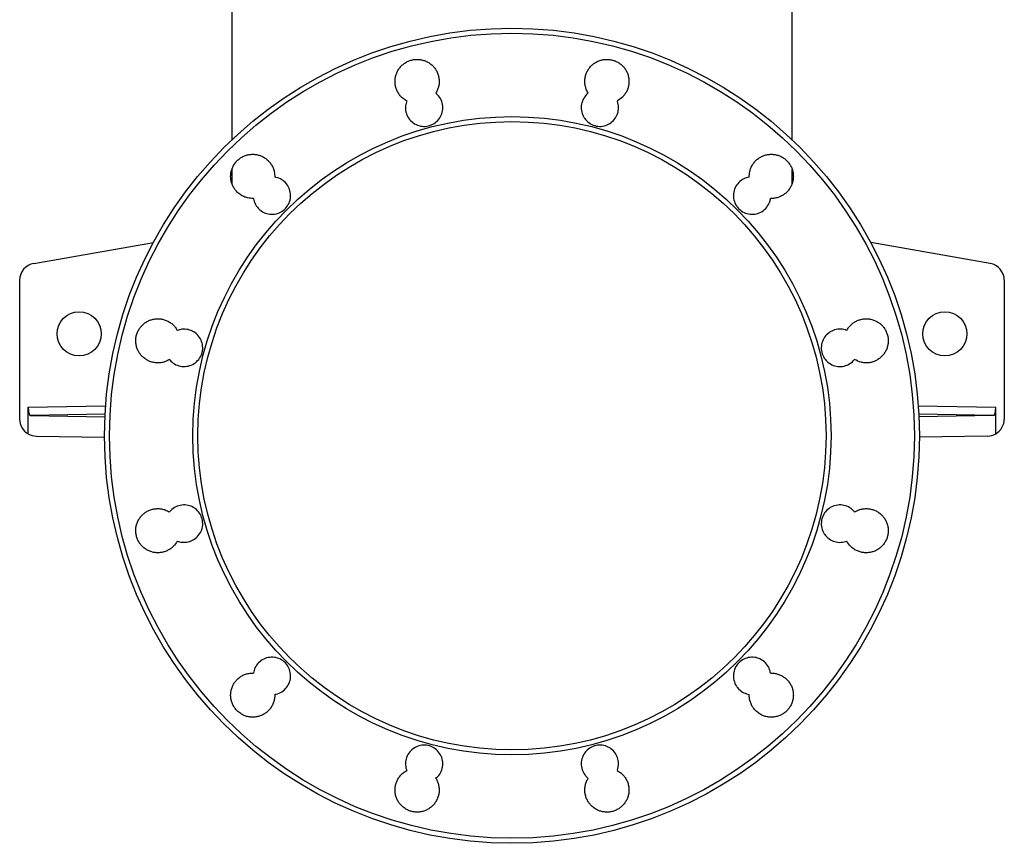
# Model space of a CAD drawing. Header units: millimetres. Extents: x 2565 to 4379, y 1813 to 5592.
# Tile 1 of 27: x 2762 to 3922, y 1813 to 2783. Entities that reach past the tile are written whole.
import ezdxf

# ---------------------------------------------------------------- set-up
doc = ezdxf.new("R2010")
doc.units = ezdxf.units.MM
doc.header["$LTSCALE"] = 2

msp = doc.modelspace()

# ---------------------------------------------------------------- linework, layer by layer
at = {"color": 7, "linetype": 'Continuous', "lineweight": 25}
for p, q in [((3011.5, 2912.8), (3011.5, 2641.4)), ((3671.5, 2641.4), (3671.5, 2912.8)), ((3011.5, 2606.6), (3011.5, 2589.7)), ((3671.5, 2589.8), (3671.5, 2606.5)), ((2778.1, 2495.7), (2919, 2520.6)), ((3905, 2495.7), (3764.1, 2520.6)), ((2761.5, 2476), (2761.5, 2312.5)), ((3921.5, 2476), (3921.5, 2312.5)), ((2771.6, 2295.1), (2771.6, 2326.5)), ((3911.5, 2295.1), (3911.5, 2326.5)), ((2774.2, 2316.6), (2862.1, 2315.1)), ((3908.8, 2316.6), (3821, 2315.1)), ((2781.2, 2292.5), (2861.5, 2291.1)), ((3901.9, 2292.5), (3821.5, 2291.1))]:
    msp.add_line(p, q, dxfattribs=at)
at = {"color": 8, "linetype": 'Continuous', "lineweight": 25}
for p, q in [((2771.6, 2326.5), (2862.8, 2328.1)), ((3820.2, 2328.1), (3911.5, 2326.5)), ((2862.2, 2318.1), (2774.2, 2316.6)), ((3908.8, 2316.6), (3820.9, 2318.1))]:
    msp.add_line(p, q, dxfattribs=at)
at = {"color": 7, "linetype": 'Continuous', "lineweight": 25}
for centre, radius in [((3341.5, 2292.8), 480), ((3341.5, 2292.8), 474.1), ((3341.5, 2292.8), 375.9), ((3341.5, 2292.8), 370), ((2831.5, 2412.8), 26), ((3851.5, 2412.8), 26)]:
    msp.add_circle(centre, radius, dxfattribs=at)
for centre, start, end in [((2781.5, 2476), 100, 180), ((3901.5, 2476), 0, 80), ((2781.5, 2312.5), 180, 240.1553), ((3901.5, 2312.5), 299.8447, 0), ((2781.5, 2312.5), 240.1553, 269), ((3901.5, 2312.5), 271, 299.8447)]:
    msp.add_arc(centre, 20, start, end, dxfattribs=at)
for centre, start_param, end_param in [((2774.3, 2326.6), 1.57614, 3.137281), ((3908.8, 2326.6), 3.145904, 4.707045)]:
    msp.add_ellipse(centre, major_axis=(0, 10), ratio=0.269202, start_param=start_param, end_param=end_param, dxfattribs=at)
for points, knots in [([(3217.5, 2687.1), (3216.9, 2687.5), (3214.6, 2688.8), (3211.5, 2691.3), (3208.4, 2695), (3206.2, 2698.8), (3204.6, 2702.9), (3203.8, 2707.2), (3203.7, 2711.6), (3204.3, 2716), (3205.6, 2720.2), (3207.7, 2724.1), (3210.3, 2727.6), (3213.5, 2730.6), (3217.2, 2733), (3221.2, 2734.8), (3225.5, 2735.9), (3229.9, 2736.2), (3234.3, 2735.8), (3238.5, 2734.7), (3242.5, 2732.9), (3246.2, 2730.4), (3249.3, 2727.3), (3252, 2723.8), (3253.9, 2719.9), (3255.2, 2715.7), (3255.8, 2711.3), (3255.7, 2706.9), (3254.7, 2702.6), (3253.4, 2699.1), (3252.2, 2697.1), (3251.8, 2696.3)], [0, 0, 0, 0, 0.0178891, 0.0618884, 0.0971806, 0.1324732, 0.1677651, 0.2030573, 0.2383503, 0.2736444, 0.3089348, 0.3442261, 0.3795134, 0.4148003, 0.4500822, 0.4853646, 0.5206433, 0.5559219, 0.5911999, 0.626478, 0.6617578, 0.6970383, 0.7323225, 0.7676074, 0.802897, 0.8381858, 0.8734784, 0.9087713, 0.9440642, 0.9793567, 1, 1, 1, 1]), ([(3431.3, 2696.3), (3430.8, 2697.2), (3429.6, 2699.2), (3428.2, 2702.9), (3427.4, 2707.2), (3427.3, 2711.6), (3427.9, 2716), (3429.2, 2720.2), (3431.3, 2724.1), (3433.9, 2727.6), (3437.1, 2730.6), (3440.8, 2733), (3444.8, 2734.8), (3449.1, 2735.9), (3453.5, 2736.2), (3457.9, 2735.8), (3462.1, 2734.7), (3466.1, 2732.9), (3469.8, 2730.4), (3473, 2727.3), (3475.6, 2723.8), (3477.6, 2719.9), (3478.9, 2715.7), (3479.4, 2711.3), (3479.3, 2706.9), (3478.4, 2702.6), (3476.8, 2698.5), (3474.5, 2694.8), (3471, 2690.6), (3467.7, 2688.5), (3465.6, 2687.1)], [0, 0, 0, 0, 0.022972, 0.058261, 0.09355, 0.128844, 0.164138, 0.199435, 0.234732, 0.270029, 0.305325, 0.340619, 0.375913, 0.411202, 0.446491, 0.481775, 0.517059, 0.552342, 0.587624, 0.622907, 0.658189, 0.693476, 0.728761, 0.764053, 0.799344, 0.834639, 0.869934, 0.905231, 0.940529, 1, 1, 1, 1]), ([(3217.5, 2687.1), (3216.9, 2685.2), (3215.6, 2681), (3216.2, 2673.9), (3218.8, 2667.9), (3222.9, 2662.8), (3228.3, 2659), (3235.5, 2656.9), (3243, 2657.3), (3250, 2660.2), (3255.6, 2665.3), (3259.2, 2671.9), (3260.4, 2679.3), (3259.1, 2686.7), (3255.9, 2692.5), (3252.9, 2695.3), (3251.8, 2696.3)], [0, 0, 0, 0, 0.061342, 0.137889, 0.214445, 0.262378, 0.33892, 0.415462, 0.491995, 0.568518, 0.64504, 0.72157, 0.798112, 0.874664, 0.951222, 1, 1, 1, 1]), ([(3431.3, 2696.3), (3430.6, 2695.8), (3428.1, 2693.6), (3424.8, 2688.7), (3422.8, 2681.4), (3423.3, 2673.9), (3425.9, 2667.9), (3430, 2662.8), (3435.3, 2659), (3442.6, 2656.9), (3450.1, 2657.3), (3457, 2660.2), (3462.6, 2665.3), (3466.3, 2671.9), (3467.5, 2679.3), (3466.6, 2684.5), (3465.6, 2687), (3465.6, 2687.1)], [0, 0, 0, 0, 0.027073, 0.103623, 0.180183, 0.256749, 0.333312, 0.381242, 0.457775, 0.534308, 0.610837, 0.68737, 0.763914, 0.84047, 0.917034, 0.993599, 1, 1, 1, 1]), ([(3037, 2572.3), (3034.6, 2572.4), (3030.8, 2572.6), (3025.7, 2574.3), (3021.5, 2576.5), (3017.8, 2579.5), (3014.8, 2583.2), (3012.5, 2587), (3011, 2591.1), (3010.1, 2595.4), (3010, 2599.8), (3010.6, 2604.2), (3012, 2608.3), (3014, 2612.3), (3016.7, 2615.8), (3019.9, 2618.8), (3023.5, 2621.2), (3027.5, 2623), (3031.8, 2624.1), (3036.2, 2624.4), (3040.6, 2624), (3044.8, 2622.9), (3048.8, 2621.1), (3052.5, 2618.6), (3055.7, 2615.5), (3058.3, 2612), (3060.3, 2608.1), (3061.8, 2603.2), (3062, 2599.6), (3062.1, 2597.4)], [0, 0, 0, 0, 0.0566826, 0.0919764, 0.1272706, 0.1713064, 0.2066051, 0.2419045, 0.2772038, 0.3125027, 0.347798, 0.3830951, 0.4183873, 0.4536773, 0.4889654, 0.524253, 0.5595386, 0.5948239, 0.6301102, 0.6653964, 0.7006861, 0.7359758, 0.7712707, 0.8065654, 0.8418635, 0.8771633, 0.9124638, 0.947764, 1, 1, 1, 1]), ([(3621, 2597.4), (3621.1, 2599.7), (3621.3, 2603.4), (3622.9, 2608.3), (3624.9, 2612.2), (3627.6, 2615.8), (3630.8, 2618.8), (3634.5, 2621.2), (3638.5, 2623), (3642.8, 2624.1), (3647.1, 2624.4), (3651.5, 2624), (3655.8, 2622.9), (3659.8, 2621.1), (3663.4, 2618.6), (3666.6, 2615.5), (3669.2, 2612), (3671.2, 2608.1), (3672.5, 2603.9), (3673.1, 2599.5), (3672.9, 2595.1), (3672, 2590.8), (3670.4, 2586.7), (3668.2, 2583), (3665.3, 2579.6), (3661.9, 2576.8), (3658.1, 2574.6), (3653.9, 2573.1), (3649.9, 2572.3), (3647.3, 2572.3), (3646.1, 2572.3)], [0, 0, 0, 0, 0.0544319, 0.089721, 0.1250111, 0.160305, 0.1955992, 0.2308956, 0.2661913, 0.301486, 0.3367804, 0.3720705, 0.4073608, 0.4426464, 0.4779318, 0.5132132, 0.5484946, 0.5837764, 0.6190568, 0.6543402, 0.6896216, 0.7249081, 0.7601967, 0.795487, 0.8307798, 0.8660743, 0.90137, 0.9366658, 0.9719616, 1, 1, 1, 1]), ([(3037, 2572.3), (3037.1, 2571.7), (3037.6, 2568.7), (3039.5, 2564.3), (3043.6, 2559.3), (3049, 2555.4), (3056.2, 2553.4), (3063.7, 2553.8), (3070.7, 2556.7), (3076.3, 2561.7), (3079.9, 2568.3), (3081.1, 2575.8), (3079.8, 2583.2), (3076.1, 2589.8), (3070.5, 2594.7), (3065.4, 2596.8), (3062.5, 2597.3), (3062.1, 2597.4)], [0, 0, 0, 0, 0.019128, 0.095677, 0.143594, 0.220157, 0.29672, 0.373278, 0.449825, 0.526361, 0.60289, 0.67942, 0.755963, 0.832518, 0.90908, 0.985645, 1, 1, 1, 1]), ([(3621, 2597.4), (3618.8, 2596.9), (3614.2, 2595.7), (3608.4, 2591.3), (3604.1, 2585.2), (3602.1, 2577.9), (3602.6, 2570.4), (3605.2, 2564.3), (3609.3, 2559.3), (3614.7, 2555.4), (3621.9, 2553.4), (3629.4, 2553.8), (3636.4, 2556.7), (3641.9, 2561.7), (3645.1, 2567.3), (3645.9, 2571), (3646.1, 2572.3)], [0, 0, 0, 0, 0.069364, 0.145916, 0.222476, 0.299036, 0.37559, 0.452134, 0.50003, 0.576559, 0.653087, 0.729621, 0.806168, 0.882726, 0.959286, 1, 1, 1, 1]), ([(2938, 2382.6), (2937.1, 2382), (2934.9, 2380.8), (2931.2, 2379.4), (2926.9, 2378.6), (2922.5, 2378.6), (2918.1, 2379.2), (2913.9, 2380.6), (2909.7, 2382.9), (2906, 2385.9), (2903, 2389.5), (2900.7, 2393.3), (2899.2, 2397.4), (2898.3, 2401.7), (2898.2, 2406.1), (2898.8, 2410.5), (2900.1, 2414.7), (2902.2, 2418.6), (2904.8, 2422.1), (2908, 2425.1), (2911.7, 2427.5), (2915.7, 2429.3), (2920, 2430.4), (2924.4, 2430.7), (2928.8, 2430.3), (2933, 2429.2), (2937, 2427.4), (2940.7, 2424.9), (2943.8, 2421.9), (2945.9, 2419.1), (2946.9, 2417.3), (2947.2, 2416.8)], [0, 0, 0, 0, 0.0251272, 0.0604117, 0.0956959, 0.1309854, 0.1662755, 0.2015682, 0.2368608, 0.2809001, 0.3161854, 0.3514698, 0.3867552, 0.4220415, 0.4573218, 0.4926048, 0.5278837, 0.563161, 0.5984396, 0.633718, 0.6689988, 0.7042791, 0.7395645, 0.7748495, 0.8101391, 0.8454293, 0.8807223, 0.9160155, 0.9513082, 0.9866012, 1, 1, 1, 1]), ([(3735.9, 2416.8), (3736.2, 2417.4), (3737.2, 2419.2), (3739.4, 2422.1), (3742.6, 2425.1), (3746.3, 2427.5), (3750.3, 2429.3), (3754.6, 2430.4), (3758.9, 2430.7), (3763.3, 2430.3), (3767.6, 2429.2), (3771.6, 2427.4), (3775.2, 2424.9), (3778.4, 2421.9), (3781, 2418.4), (3783, 2414.4), (3784.3, 2410.2), (3784.9, 2405.9), (3784.7, 2401.5), (3783.8, 2397.2), (3782.2, 2393.1), (3780, 2389.3), (3777.1, 2386), (3773.7, 2383.2), (3769.9, 2381), (3765.8, 2379.4), (3761.4, 2378.6), (3757, 2378.6), (3751.4, 2379.4), (3747.5, 2381.3), (3745.1, 2382.6)], [0, 0, 0, 0, 0.015543, 0.050834, 0.086124, 0.12142, 0.156716, 0.192016, 0.227315, 0.262615, 0.297915, 0.333212, 0.368509, 0.4038, 0.439092, 0.47438, 0.509669, 0.544953, 0.580238, 0.615523, 0.650808, 0.686096, 0.721386, 0.756678, 0.791971, 0.827269, 0.862566, 0.897867, 0.933167, 1, 1, 1, 1]), ([(2938, 2382.6), (2938.5, 2382), (2940.7, 2379.5), (2945.5, 2376.1), (2952.7, 2374.1), (2960.2, 2374.5), (2967.2, 2377.4), (2972.7, 2382.4), (2976.4, 2389), (2977.6, 2396.5), (2976.3, 2403.9), (2972.6, 2410.4), (2966.9, 2415.4), (2960, 2418.2), (2953.1, 2418.6), (2949, 2417.4), (2947.2, 2416.8)], [0, 0, 0, 0, 0.024709, 0.101275, 0.17784, 0.25441, 0.330977, 0.407534, 0.48408, 0.560616, 0.63715, 0.713691, 0.790244, 0.866808, 0.943377, 1, 1, 1, 1]), ([(3735.9, 2416.8), (3734.8, 2417.2), (3731.4, 2418.4), (3725.2, 2418.6), (3718, 2416.4), (3711.9, 2412), (3707.6, 2405.8), (3705.6, 2398.6), (3706.1, 2391.1), (3708.7, 2385), (3712.8, 2379.9), (3718.2, 2376.1), (3725.4, 2374), (3732.9, 2374.5), (3739.9, 2377.3), (3743.4, 2380.8), (3745.1, 2382.6)], [0, 0, 0, 0, 0.0352538, 0.1118047, 0.1883648, 0.2649308, 0.341492, 0.4180435, 0.4945838, 0.5711135, 0.6189941, 0.6955433, 0.7720916, 0.8486483, 0.9252126, 1, 1, 1, 1]), ([(2947.2, 2168.8), (2945.8, 2166.5), (2943.5, 2163.1), (2939.1, 2159.5), (2935.3, 2157.3), (2931.2, 2155.8), (2926.9, 2155), (2922.5, 2154.9), (2918.1, 2155.6), (2913.9, 2157), (2909.7, 2159.2), (2906, 2162.2), (2903, 2165.9), (2900.7, 2169.7), (2899.2, 2173.8), (2898.3, 2178.1), (2898.2, 2182.5), (2898.8, 2186.9), (2900.1, 2191.1), (2902.2, 2195), (2904.8, 2198.5), (2908, 2201.5), (2911.7, 2203.9), (2915.7, 2205.7), (2920, 2206.8), (2924.4, 2207.1), (2928.8, 2206.7), (2933.4, 2205.5), (2936.4, 2204), (2938, 2203.1)], [0, 0, 0, 0, 0.063906, 0.099201, 0.134497, 0.169797, 0.205097, 0.240398, 0.2757, 0.310999, 0.346299, 0.390337, 0.425625, 0.460912, 0.496198, 0.531486, 0.566773, 0.602059, 0.637346, 0.672634, 0.707926, 0.743216, 0.778512, 0.813809, 0.849108, 0.884409, 0.91971, 0.955012, 1, 1, 1, 1]), ([(2947.2, 2168.8), (2949, 2168.2), (2953.2, 2167), (2960.2, 2167.5), (2967.1, 2170.3), (2972.7, 2175.4), (2976.4, 2182), (2977.6, 2189.4), (2976.3, 2196.8), (2972.6, 2203.4), (2966.9, 2208.4), (2960, 2211.2), (2952.4, 2211.5), (2945.2, 2209.4), (2940.5, 2206), (2938.5, 2203.6), (2938, 2203.1)], [0, 0, 0, 0, 0.05904, 0.1356, 0.212168, 0.288739, 0.365305, 0.441858, 0.5184, 0.594936, 0.671473, 0.74802, 0.824579, 0.901147, 0.977717, 1, 1, 1, 1]), ([(3745.1, 2203.1), (3745, 2203.1), (3743.5, 2205), (3739.7, 2208.4), (3732.7, 2211.2), (3725.2, 2211.5), (3718, 2209.4), (3711.9, 2205), (3707.6, 2198.8), (3705.6, 2191.5), (3706.1, 2184), (3708.7, 2177.9), (3712.8, 2172.9), (3718.2, 2169.1), (3725.4, 2167), (3731.5, 2167.3), (3734.9, 2168.4), (3735.9, 2168.8)], [0, 0, 0, 0, 0.000873, 0.077421, 0.153979, 0.230544, 0.30711, 0.383669, 0.460214, 0.53675, 0.613281, 0.689816, 0.737709, 0.814275, 0.890838, 0.967404, 1, 1, 1, 1]), ([(3745.1, 2203.1), (3746.8, 2204), (3749.8, 2205.6), (3754.6, 2206.8), (3758.9, 2207.1), (3763.3, 2206.7), (3767.6, 2205.6), (3771.6, 2203.8), (3775.2, 2201.3), (3778.4, 2198.3), (3781, 2194.7), (3783, 2190.8), (3784.3, 2186.6), (3784.9, 2182.2), (3784.7, 2177.8), (3783.8, 2173.5), (3782.2, 2169.4), (3780, 2165.7), (3777.1, 2162.3), (3773.7, 2159.5), (3769.9, 2157.3), (3765.8, 2155.8), (3761.4, 2155), (3757, 2154.9), (3752.7, 2155.6), (3748.5, 2157), (3744.3, 2159.3), (3739.7, 2162.9), (3737.3, 2166.6), (3735.9, 2168.8)], [0, 0, 0, 0, 0.047129, 0.082423, 0.117717, 0.153016, 0.188315, 0.223615, 0.258917, 0.294216, 0.329517, 0.364813, 0.400109, 0.4354, 0.47069, 0.505977, 0.541265, 0.57655, 0.611836, 0.647124, 0.682411, 0.717702, 0.752994, 0.78829, 0.823586, 0.858887, 0.894186, 0.938236, 1, 1, 1, 1]), ([(3062.1, 1988.2), (3062.6, 1988.3), (3065.5, 1988.8), (3070.7, 1991), (3076.3, 1996.1), (3079.9, 2002.7), (3081.1, 2010.1), (3079.8, 2017.5), (3076.1, 2024.1), (3070.5, 2029), (3063.5, 2031.9), (3056, 2032.2), (3048.8, 2030.1), (3042.7, 2025.7), (3038.5, 2019.8), (3037.4, 2015.4), (3037, 2013.3)], [0, 0, 0, 0, 0.016725, 0.093284, 0.169852, 0.246425, 0.322998, 0.399561, 0.476113, 0.552654, 0.629194, 0.705738, 0.782295, 0.858862, 0.935435, 1, 1, 1, 1]), ([(3646.1, 2013.3), (3645.8, 2014.7), (3645, 2018.5), (3641.8, 2024.1), (3636.2, 2029), (3629.2, 2031.9), (3621.7, 2032.2), (3614.4, 2030.1), (3608.3, 2025.6), (3604.1, 2019.5), (3602.1, 2012.2), (3602.6, 2004.7), (3605.2, 1998.6), (3609.3, 1993.6), (3614.4, 1989.8), (3618.9, 1988.7), (3621, 1988.2)], [0, 0, 0, 0, 0.043217, 0.119762, 0.196319, 0.272879, 0.349434, 0.42598, 0.502514, 0.579039, 0.655564, 0.732098, 0.808643, 0.856562, 0.933118, 1, 1, 1, 1]), ([(3062.1, 1988.2), (3062, 1986.9), (3062, 1984.1), (3061.1, 1979.9), (3059.5, 1975.8), (3057.2, 1972), (3054.3, 1968.7), (3050.9, 1965.9), (3047.1, 1963.7), (3043, 1962.2), (3038.7, 1961.3), (3034.3, 1961.3), (3029.9, 1961.9), (3025.7, 1963.3), (3021.5, 1965.6), (3017.8, 1968.6), (3014.8, 1972.2), (3012.5, 1976), (3011, 1980.1), (3010.1, 1984.5), (3010, 1988.9), (3010.6, 1993.2), (3012, 1997.4), (3014, 2001.3), (3016.6, 2004.8), (3019.9, 2007.8), (3023.5, 2010.3), (3027.5, 2012), (3031.8, 2013.1), (3035, 2013.4), (3036.7, 2013.3), (3037, 2013.3)], [0, 0, 0, 0, 0.0325044, 0.0677891, 0.103076, 0.1383662, 0.1736572, 0.2089512, 0.244245, 0.2795382, 0.314831, 0.3501208, 0.3854102, 0.4206948, 0.4559798, 0.4999871, 0.5352666, 0.5705455, 0.6058246, 0.6411053, 0.6763861, 0.7116675, 0.7469541, 0.7822401, 0.8175317, 0.8528221, 0.8881163, 0.9234096, 0.9587031, 0.9939961, 1, 1, 1, 1]), ([(3646.1, 2013.3), (3646.5, 2013.3), (3648.3, 2013.4), (3651.5, 2013.1), (3655.8, 2011.9), (3659.8, 2010.1), (3663.4, 2007.7), (3666.6, 2004.6), (3669.2, 2001.1), (3671.2, 1997.1), (3672.5, 1992.9), (3673.1, 1988.6), (3672.9, 1984.2), (3672, 1979.9), (3670.4, 1975.8), (3668.1, 1972), (3665.3, 1968.7), (3661.9, 1965.9), (3658.1, 1963.7), (3653.9, 1962.2), (3649.6, 1961.3), (3645.2, 1961.3), (3640.9, 1961.9), (3636.7, 1963.3), (3632.5, 1965.6), (3628.8, 1968.6), (3625.7, 1972.2), (3623.5, 1976), (3621.9, 1980.1), (3621.1, 1984.3), (3621, 1987), (3621, 1988.2)], [0, 0, 0, 0, 0.0082794, 0.0435627, 0.0788458, 0.114135, 0.1494239, 0.1847164, 0.2200094, 0.2553032, 0.2905961, 0.3258868, 0.3611774, 0.396464, 0.4317501, 0.4670318, 0.5023134, 0.5375925, 0.5728716, 0.6081502, 0.643429, 0.6787103, 0.713992, 0.7492783, 0.7845642, 0.8285867, 0.8638786, 0.899172, 0.9344645, 0.9697575, 1, 1, 1, 1]), ([(3251.8, 1889.3), (3253, 1890.4), (3256, 1893.2), (3259.2, 1899.2), (3260.4, 1906.6), (3259.1, 1914), (3255.4, 1920.5), (3249.8, 1925.5), (3242.8, 1928.3), (3235.3, 1928.7), (3228.1, 1926.5), (3222, 1922.1), (3217.7, 1915.9), (3215.7, 1908.7), (3216.1, 1902.7), (3217.2, 1899.4), (3217.5, 1898.5)], [0, 0, 0, 0, 0.051068, 0.127625, 0.204188, 0.280756, 0.357318, 0.43387, 0.51041, 0.586942, 0.663475, 0.740017, 0.816572, 0.893135, 0.969704, 1, 1, 1, 1]), ([(3465.6, 1898.5), (3465.7, 1898.7), (3466.6, 1901.3), (3467.5, 1906.6), (3466.2, 1914), (3462.5, 1920.5), (3456.8, 1925.5), (3449.9, 1928.3), (3442.3, 1928.7), (3435.1, 1926.5), (3429, 1922.1), (3424.8, 1915.9), (3422.8, 1908.7), (3423.3, 1901.2), (3425.9, 1895.1), (3428.9, 1891.3), (3430.7, 1889.8), (3431.3, 1889.3)], [0, 0, 0, 0, 0.008757, 0.085306, 0.161864, 0.238427, 0.314992, 0.391548, 0.468092, 0.544625, 0.621153, 0.697688, 0.774233, 0.850792, 0.927356, 0.975292, 1, 1, 1, 1]), ([(3251.8, 1889.3), (3251.8, 1889.3), (3252.6, 1888), (3253.9, 1885.3), (3255.2, 1881.1), (3255.8, 1876.8), (3255.7, 1872.4), (3254.8, 1868.1), (3253.1, 1864), (3250.9, 1860.2), (3248, 1856.9), (3244.6, 1854.1), (3240.8, 1851.9), (3236.6, 1850.3), (3232.3, 1849.5), (3227.9, 1849.5), (3223.6, 1850.1), (3219.4, 1851.5), (3215.2, 1853.8), (3211.5, 1856.8), (3208.4, 1860.4), (3206.2, 1864.2), (3204.6, 1868.3), (3203.8, 1872.7), (3203.7, 1877.1), (3204.3, 1881.4), (3205.6, 1885.6), (3207.6, 1889.5), (3210.3, 1893), (3213.6, 1896.1), (3216.2, 1897.7), (3217.5, 1898.5)], [0, 0, 0, 0, 0.0009473, 0.0362312, 0.0715148, 0.1068043, 0.1420928, 0.1773874, 0.2126801, 0.2479752, 0.2832694, 0.318561, 0.353853, 0.3891405, 0.424428, 0.4597108, 0.4949935, 0.5302732, 0.5655532, 0.6095466, 0.6448327, 0.680119, 0.7154045, 0.7506907, 0.78598, 0.8212693, 0.8565631, 0.8918563, 0.9271506, 0.9624449, 1, 1, 1, 1]), ([(3465.6, 1898.5), (3467, 1897.6), (3469.7, 1896), (3472.9, 1892.8), (3475.6, 1889.3), (3477.6, 1885.3), (3478.9, 1881.1), (3479.4, 1876.8), (3479.3, 1872.4), (3478.4, 1868.1), (3476.8, 1864), (3474.5, 1860.2), (3471.6, 1856.9), (3468.2, 1854.1), (3464.4, 1851.9), (3460.3, 1850.3), (3455.9, 1849.5), (3451.5, 1849.5), (3447.2, 1850.1), (3443, 1851.5), (3438.8, 1853.8), (3435.1, 1856.8), (3432, 1860.4), (3429.8, 1864.2), (3428.2, 1868.3), (3427.4, 1872.7), (3427.3, 1877.1), (3427.9, 1881.4), (3429.2, 1885.5), (3430.6, 1888), (3431.3, 1889.3)], [0, 0, 0, 0, 0.039909, 0.075196, 0.110483, 0.145774, 0.181066, 0.216362, 0.251656, 0.286949, 0.322244, 0.357532, 0.392823, 0.428107, 0.463393, 0.498674, 0.533955, 0.569234, 0.604513, 0.639794, 0.675075, 0.719075, 0.754368, 0.78966, 0.824954, 0.860247, 0.895541, 0.930834, 0.965418, 1, 1, 1, 1])]:
    msp.add_open_spline(points, degree=3, knots=knots, dxfattribs=at)

doc.saveas('drawing.dxf')
